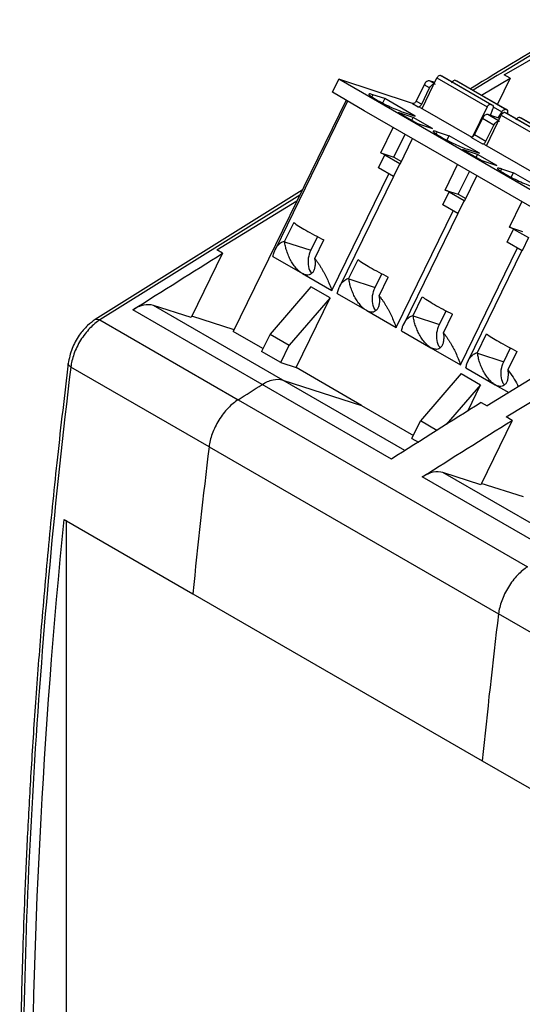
# Model space of a CAD drawing. Header units: millimetres. Extents: x 6 to 273, y 6 to 210.
# Tile 8 of 17: x 212 to 226, y 159 to 186. Entities that reach past the tile are written whole.
import ezdxf

# ---------------------------------------------------------------- set-up
doc = ezdxf.new("R2010")
doc.units = ezdxf.units.MM

msp = doc.modelspace()

# ---------------------------------------------------------------- linework, layer by layer
for p, q in [((225.2884, 184.9387), (227.4215, 186.1754)), ((224.9164, 184.1265), (223.5375, 184.9225)), ((223.5375, 184.9225), (223.5694, 184.912)), ((223.5694, 184.912), (224.9483, 184.116)), ((225.4475, 184.8468), (225.2884, 184.9387)), ((220.5629, 184.4573), (220.7375, 184.8151)), ((227.7909, 180.7433), (220.7375, 184.8151)), ((222.768, 184.1474), (220.7375, 184.8151)), ((223.0855, 184.6657), (222.8673, 184.2186)), ((223.0281, 184.0111), (223.4383, 184.8514)), ((223.2358, 184.579), (223.0855, 184.6657)), ((223.3769, 184.7256), (223.2345, 184.7725)), ((223.3634, 184.698), (223.2345, 184.7725)), ((223.4383, 184.8514), (224.8171, 184.0554)), ((225.3295, 183.9907), (223.9507, 184.7866)), ((223.9507, 184.7866), (223.9826, 184.7762)), ((223.9826, 184.7762), (225.3614, 183.9802)), ((224.6661, 184.3815), (225.4475, 184.8468)), ((225.4475, 184.8468), (225.0986, 184.1319)), ((221.438, 183.9522), (220.5629, 184.4573)), ((221.677, 184.392), (221.6481, 184.3329)), ((222.0038, 184.2845), (221.677, 184.392)), ((223.0176, 184.1318), (223.2358, 184.579)), ((220.9407, 184.2393), (217.8405, 177.8872)), ((220.9824, 184.2152), (218.9873, 180.1274)), ((222.0038, 184.2845), (221.9442, 184.1625)), ((222.8346, 183.8049), (222.0038, 184.2845)), ((222.768, 184.1474), (222.9183, 184.0607)), ((222.8673, 184.2186), (223.0176, 184.1318)), ((222.9739, 184.0424), (222.9183, 184.0607)), ((224.8171, 184.0554), (224.4171, 183.2357)), ((224.9483, 184.116), (224.9164, 184.1265)), ((224.9806, 184.0629), (225.2189, 183.9254)), ((223.2058, 182.9317), (221.438, 183.9522)), ((222.7876, 183.7698), (222.3704, 183.907)), ((222.3704, 183.907), (222.9007, 183.6009)), ((222.5078, 183.9123), (222.8346, 183.8049)), ((222.9739, 184.0424), (224.3921, 183.2237)), ((224.7959, 182.9906), (225.206, 183.8308)), ((225.1622, 183.7411), (224.8343, 183.8489)), ((225.1312, 183.6775), (224.8343, 183.8489)), ((224.9122, 183.8233), (224.9734, 184.0061)), ((225.2189, 183.9254), (225.1094, 183.7584)), ((225.206, 183.8308), (226.5849, 183.0348)), ((226.6842, 183.106), (225.3053, 183.902)), ((225.3053, 183.902), (225.3372, 183.8915)), ((225.3614, 183.9802), (225.3295, 183.9907)), ((225.3372, 183.8915), (226.7161, 183.0955)), ((222.7481, 183.689), (222.7876, 183.7698)), ((223.3179, 183.4637), (222.7876, 183.7698)), ((222.9007, 183.6009), (223.3179, 183.4637)), ((224.6854, 183.7422), (224.4671, 183.295)), ((225.0036, 183.5585), (224.6854, 183.7422)), ((224.7853, 183.1113), (225.0036, 183.5585)), ((227.0973, 182.9701), (225.7184, 183.7661)), ((225.7184, 183.7661), (225.7503, 183.7556)), ((225.7503, 183.7556), (227.1292, 182.9596)), ((221.8954, 182.7918), (222.2367, 183.4911)), ((222.2529, 182.6742), (222.5604, 183.3042)), ((223.4447, 183.3715), (223.4159, 183.3123)), ((223.4447, 183.3715), (223.7716, 183.264)), ((223.712, 183.142), (223.7716, 183.264)), ((224.6024, 182.7844), (223.7716, 183.264)), ((224.4671, 183.295), (224.7853, 183.1113)), ((222.4257, 182.4856), (222.767, 183.185)), ((224.3678, 183.2239), (224.686, 183.0402)), ((224.7417, 183.0219), (224.686, 183.0402)), ((224.7417, 183.0219), (226.1599, 182.2032)), ((221.8328, 182.3822), (222.0074, 182.7399)), ((221.8954, 182.7918), (222.2529, 182.6742)), ((222.0074, 182.7399), (222.4168, 182.5036)), ((224.9735, 181.9112), (223.2058, 182.9317)), ((224.5554, 182.7493), (224.1382, 182.8865)), ((224.1382, 182.8865), (224.6685, 182.5804)), ((224.2756, 182.8918), (224.6024, 182.7844)), ((224.5159, 182.6684), (224.5554, 182.7493)), ((225.0857, 182.4432), (224.5554, 182.7493)), ((222.4168, 182.5036), (222.2422, 182.1458)), ((222.2529, 182.6742), (222.4595, 182.5549)), ((223.6631, 181.7713), (224.0044, 182.4706)), ((224.6685, 182.5804), (225.0857, 182.4432)), ((220.5482, 179.0096), (222.1148, 182.2194)), ((222.2422, 182.1458), (221.8328, 182.3822)), ((224.0206, 181.6537), (224.3281, 182.2837)), ((224.1935, 181.4651), (224.5348, 182.1644)), ((225.2125, 182.351), (225.1836, 182.2918)), ((225.2125, 182.351), (225.5393, 182.2435)), ((225.4798, 182.1215), (225.5393, 182.2435)), ((226.3702, 181.7639), (225.5393, 182.2435)), ((222.2391, 182.1476), (220.7551, 179.1069)), ((226.7413, 180.8907), (224.9735, 181.9112)), ((219.733, 181.7649), (214.0475, 178.212)), ((219.6696, 181.635), (214.1728, 178.1998)), ((223.6005, 181.3617), (223.7751, 181.7194)), ((223.6631, 181.7713), (224.0206, 181.6537)), ((223.7751, 181.7194), (224.1846, 181.4831)), ((224.0206, 181.6537), (224.2273, 181.5344)), ((217.3884, 180.1252), (219.5897, 181.4713)), ((224.01, 181.1253), (223.6005, 181.3617)), ((224.1846, 181.4831), (224.01, 181.1253)), ((225.4309, 180.7508), (225.7722, 181.4501)), ((222.316, 177.9891), (223.8826, 181.1989)), ((224.0069, 181.1271), (222.5228, 178.0864)), ((219.5, 180.8783), (219.2504, 180.3671)), ((225.3683, 180.3412), (225.5429, 180.6989)), ((225.4309, 180.7508), (225.7884, 180.6332)), ((225.5429, 180.6989), (225.9523, 180.4625)), ((219.2504, 180.3671), (219.2523, 180.35)), ((219.2523, 180.35), (219.9686, 180.1145)), ((220.1525, 180.4914), (219.9686, 180.1145)), ((220.0813, 179.8874), (220.3308, 180.3987)), ((225.7777, 180.1048), (225.3683, 180.3412)), ((225.9523, 180.4625), (225.7777, 180.1048)), ((217.5475, 180.0334), (216.6845, 178.2651)), ((217.5475, 180.0334), (217.3884, 180.1252)), ((224.0838, 176.9686), (225.6503, 180.1784)), ((225.7746, 180.1066), (224.2906, 177.0659)), ((218.928, 179.9449), (219.7381, 179.4773)), ((220.0832, 179.8704), (220.0813, 179.8874)), ((221.0182, 179.3465), (221.2678, 179.8578)), ((219.7381, 179.4773), (220.5482, 179.0096)), ((221.7363, 179.094), (221.9203, 179.4709)), ((221.0201, 179.3295), (221.0182, 179.3465)), ((221.0201, 179.3295), (221.7363, 179.094)), ((221.8491, 178.8669), (222.0986, 179.3782)), ((219.969, 179.1147), (218.8497, 177.8134)), ((220.4994, 178.8085), (219.969, 179.1147)), ((220.6958, 178.9244), (221.5059, 178.4568)), ((220.4994, 178.8085), (219.3801, 177.5072)), ((219.5641, 176.8922), (220.4994, 178.8085)), ((221.851, 178.8499), (221.8491, 178.8669)), ((222.786, 178.326), (223.0355, 178.8373)), ((218.6318, 176.4259), (215.0786, 178.4772)), ((219.1995, 176.5471), (215.6462, 178.5984)), ((216.6845, 178.2651), (215.6462, 178.5984)), ((221.5059, 178.4568), (222.316, 177.9891)), ((223.5041, 178.0735), (223.688, 178.4503)), ((214.1728, 178.1998), (217.9726, 176.0062)), ((217.8606, 177.9283), (216.7017, 178.3003)), ((222.7879, 178.309), (222.786, 178.326)), ((222.7879, 178.309), (223.5041, 178.0735)), ((223.6168, 177.8464), (223.8664, 178.3577)), ((218.656, 177.4164), (217.8405, 177.8872)), ((222.4636, 177.9039), (223.2737, 177.4362)), ((223.6187, 177.8293), (223.6168, 177.8464)), ((218.8497, 177.8134), (218.6151, 177.3327)), ((218.8497, 177.8134), (219.3801, 177.5072)), ((224.5537, 177.3055), (224.8033, 177.8168)), ((227.9838, 177.7777), (224.8131, 175.8389)), ((219.1455, 177.0266), (218.6151, 177.3327)), ((219.1455, 177.0266), (219.3801, 177.5072)), ((223.2737, 177.4362), (224.0838, 176.9686)), ((224.5556, 177.2885), (224.5537, 177.3055)), ((224.5556, 177.2885), (225.2719, 177.053)), ((225.2719, 177.053), (225.4558, 177.4298)), ((225.6341, 177.3372), (225.3846, 176.8259)), ((219.1455, 177.0266), (219.5641, 176.8922)), ((217.1748, 174.7123), (213.375, 176.9059)), ((221.3672, 175.8513), (219.5641, 176.8922)), ((224.2313, 176.8834), (225.0414, 176.4157)), ((225.3433, 175.5327), (227.5452, 176.8791)), ((225.3846, 176.8259), (225.3865, 176.8088)), ((222.5566, 174.6087), (219.1993, 176.5468)), ((219.1995, 176.5471), (221.3672, 175.8513)), ((224.1056, 176.7267), (222.9863, 175.4254)), ((224.1056, 176.7267), (224.6359, 176.4206)), ((222.1849, 174.3744), (218.6316, 176.4256)), ((224.6359, 176.4206), (223.6944, 175.3259)), ((224.2827, 175.6967), (224.6359, 176.4206)), ((225.0414, 176.4157), (225.4092, 176.2034)), ((217.9726, 176.0061), (225.9276, 171.4138)), ((224.654, 175.9308), (224.8131, 175.8389)), ((221.367, 175.851), (222.7924, 175.0281)), ((222.7516, 174.9444), (222.9863, 175.4254)), ((223.4383, 175.1645), (222.9863, 175.4254)), ((225.5024, 175.4409), (224.6394, 173.6726)), ((225.5024, 175.4409), (225.3433, 175.5327)), ((222.7516, 174.9444), (222.9278, 174.8427)), ((217.1748, 174.7121), (225.1298, 170.12)), ((226.5868, 171.8334), (223.0336, 173.8847)), ((227.1543, 171.9547), (223.6012, 174.0059)), ((224.6394, 173.6726), (223.6012, 174.0059)), ((225.8158, 173.3357), (224.6566, 173.7078)), ((213.1931, 172.717), (216.7287, 170.676)), ((213.2552, 172.6812), (213.2468, 172.6764)), ((213.2468, 172.6764), (213.2468, 139.2595)), ((216.7287, 170.676), (216.7287, 170.6757)), ((216.7287, 170.6757), (224.6836, 166.0834)), ((228.9295, 167.9264), (225.1297, 170.12)), ((224.6836, 166.0837), (228.2192, 164.0427)), ((224.6836, 166.0834), (224.6836, 166.0837))]:
    msp.add_line(p, q)
for points, knots in [([(227.5575, 186.454), (227.3458, 186.3333), (226.2805, 185.7257), (225.2155, 185.077), (224.3621, 184.5571)], [0, 0, 0, 0, 0.1986528, 1, 1, 1, 1]), ([(227.5007, 186.3377), (227.3581, 186.2563), (226.3365, 185.6732), (225.3152, 185.0502), (224.4365, 184.5141)], [0, 0, 0, 0, 0.139596, 1, 1, 1, 1]), ([(223.5375, 184.9225), (223.523, 184.9273), (223.5038, 184.9224), (223.467, 184.8961), (223.4497, 184.8748), (223.4383, 184.8514)], [0, 0, 0, 0, 0.5, 0.5, 1, 1, 1, 1]), ([(223.2345, 184.7725), (223.2126, 184.7796), (223.1839, 184.7723), (223.1287, 184.7328), (223.1027, 184.7009), (223.0855, 184.6657)], [0, 0, 0, 0, 0.5, 0.5, 1, 1, 1, 1]), ([(223.2358, 184.579), (223.2529, 184.6141), (223.279, 184.6461), (223.3341, 184.6856), (223.3629, 184.6929), (223.3847, 184.6857)], [0, 0, 0, 0, 0.5, 0.5, 1, 1, 1, 1]), ([(223.9507, 184.7866), (223.935, 184.7918), (223.915, 184.7881), (223.8752, 184.7646), (223.8554, 184.7449), (223.84, 184.7214)], [0, 0, 0, 0, 0.5, 0.5, 1, 1, 1, 1]), ([(221.677, 184.392), (221.6342, 184.4061), (221.6022, 184.4139), (221.5648, 184.4158), (221.5593, 184.41), (221.5757, 184.3855), (221.5976, 184.3668), (221.6653, 184.3196), (221.7112, 184.291), (221.82, 184.2282), (221.8828, 184.1941), (222.016, 184.1253), (222.0863, 184.0907), (222.2237, 184.0264), (222.2908, 183.9967), (222.4115, 183.9467), (222.465, 183.9264), (222.5078, 183.9123)], [0, 0, 0, 0, 0.125, 0.125, 0.25, 0.25, 0.375, 0.375, 0.5, 0.5, 0.625, 0.625, 0.75, 0.75, 0.875, 0.875, 1, 1, 1, 1]), ([(222.8673, 184.2186), (222.8559, 184.1951), (222.8385, 184.1738), (222.8018, 184.1475), (222.7826, 184.1426), (222.768, 184.1474)], [0, 0, 0, 0, 0.5, 0.5, 1, 1, 1, 1]), ([(222.9183, 184.0607), (222.9328, 184.0559), (222.952, 184.0608), (222.9888, 184.0871), (223.0061, 184.1084), (223.0176, 184.1318)], [0, 0, 0, 0, 0.5, 0.5, 1, 1, 1, 1]), ([(224.9164, 184.1265), (224.9125, 184.1274), (224.905, 184.1292), (224.892, 184.1275), (224.8783, 184.1223), (224.8598, 184.111), (224.8366, 184.09), (224.8236, 184.0669), (224.8171, 184.0554)], [0, 0, 0, 0, 0.1272001, 0.2497464, 0.3727003, 0.5010746, 0.7497428, 1, 1, 1, 1]), ([(224.9483, 184.116), (224.964, 184.1109), (224.9753, 184.0969), (224.9843, 184.0573), (224.982, 184.0318), (224.9734, 184.0061)], [0, 0, 0, 0, 0.5, 0.5, 1, 1, 1, 1]), ([(224.8343, 183.8489), (224.8124, 183.8561), (224.7837, 183.8488), (224.7285, 183.8093), (224.7025, 183.7773), (224.6854, 183.7422)], [0, 0, 0, 0, 0.5, 0.5, 1, 1, 1, 1]), ([(225.3053, 183.902), (225.2907, 183.9068), (225.2716, 183.9019), (225.2348, 183.8756), (225.2174, 183.8543), (225.206, 183.8308)], [0, 0, 0, 0, 0.5, 0.5, 1, 1, 1, 1]), ([(225.2189, 183.9254), (225.2343, 183.9489), (225.2541, 183.9686), (225.2939, 183.9921), (225.3138, 183.9958), (225.3295, 183.9907)], [0, 0, 0, 0, 0.5, 0.5, 1, 1, 1, 1]), ([(225.3734, 183.8724), (225.3761, 183.8784), (225.3815, 183.8903), (225.3865, 183.9081), (225.3888, 183.9253), (225.3882, 183.9463), (225.3817, 183.9694), (225.3682, 183.9766), (225.3614, 183.9802)], [0, 0, 0, 0, 0.1272001, 0.2497464, 0.3727003, 0.5010746, 0.7497428, 1, 1, 1, 1]), ([(225.0036, 183.5585), (225.0207, 183.5936), (225.0467, 183.6256), (225.1019, 183.6651), (225.1306, 183.6724), (225.1525, 183.6652)], [0, 0, 0, 0, 0.5, 0.5, 1, 1, 1, 1]), ([(225.7184, 183.7661), (225.7027, 183.7713), (225.6828, 183.7676), (225.643, 183.7441), (225.6232, 183.7244), (225.6078, 183.7009)], [0, 0, 0, 0, 0.5, 0.5, 1, 1, 1, 1]), ([(223.4447, 183.3715), (223.402, 183.3855), (223.37, 183.3934), (223.3326, 183.3953), (223.3271, 183.3895), (223.3435, 183.365), (223.3654, 183.3463), (223.4331, 183.2991), (223.479, 183.2705), (223.5877, 183.2077), (223.6506, 183.1736), (223.7838, 183.1048), (223.8541, 183.0702), (223.9915, 183.0059), (224.0586, 182.9762), (224.1792, 182.9262), (224.2328, 182.9059), (224.2756, 182.8918)], [0, 0, 0, 0, 0.125, 0.125, 0.25, 0.25, 0.375, 0.375, 0.5, 0.5, 0.625, 0.625, 0.75, 0.75, 0.875, 0.875, 1, 1, 1, 1]), ([(224.4671, 183.295), (224.4557, 183.2716), (224.4383, 183.2503), (224.4016, 183.2239), (224.3824, 183.2191), (224.3678, 183.2239)], [0, 0, 0, 0, 0.5, 0.5, 1, 1, 1, 1]), ([(224.686, 183.0402), (224.7006, 183.0354), (224.7198, 183.0403), (224.7565, 183.0666), (224.7739, 183.0879), (224.7853, 183.1113)], [0, 0, 0, 0, 0.5, 0.5, 1, 1, 1, 1]), ([(225.2125, 182.351), (225.1697, 182.365), (225.1378, 182.3729), (225.1003, 182.3748), (225.0949, 182.369), (225.1113, 182.3445), (225.1331, 182.3258), (225.2009, 182.2786), (225.2467, 182.25), (225.3555, 182.1872), (225.4183, 182.153), (225.5516, 182.0843), (225.6219, 182.0497), (225.7593, 181.9854), (225.8263, 181.9557), (225.947, 181.9057), (226.0006, 181.8854), (226.0434, 181.8713)], [0, 0, 0, 0, 0.125, 0.125, 0.25, 0.25, 0.375, 0.375, 0.5, 0.5, 0.625, 0.625, 0.75, 0.75, 0.875, 0.875, 1, 1, 1, 1]), ([(219.5, 180.8783), (219.5739, 180.8224), (219.6897, 180.7486), (219.978, 180.5821), (220.1503, 180.4897), (220.3308, 180.3987)], [0, 0, 0, 0, 0.5, 0.5, 1, 1, 1, 1]), ([(218.928, 179.9449), (218.9326, 179.9651), (218.9416, 180.0045), (218.9588, 180.0589), (218.978, 180.1083), (218.9993, 180.1528), (219.0223, 180.1925), (219.0522, 180.2355), (219.0907, 180.2789), (219.1401, 180.3188), (219.1927, 180.349), (219.2315, 180.3612), (219.2504, 180.3671)], [0, 0, 0, 0, 0.0972669, 0.1906838, 0.2802739, 0.3660633, 0.4480816, 0.5263631, 0.6538947, 0.7751682, 0.8904379, 1, 1, 1, 1]), ([(219.7381, 179.4773), (219.7276, 179.4837), (219.7066, 179.4965), (219.6747, 179.52), (219.643, 179.5467), (219.6113, 179.5767), (219.5611, 179.6296), (219.4943, 179.714), (219.4198, 179.8345), (219.3552, 179.9659), (219.3058, 180.0988), (219.2696, 180.2294), (219.2581, 180.3095), (219.2523, 180.35)], [0, 0, 0, 0, 0.0397247, 0.0793461, 0.1193077, 0.1600415, 0.2019559, 0.319458, 0.445989, 0.5810456, 0.7240616, 0.8607406, 1, 1, 1, 1]), ([(219.9686, 180.1145), (219.9409, 180.0417), (219.8856, 179.8961), (219.9014, 179.672), (219.9425, 179.5236), (219.9904, 179.4788), (219.9915, 179.4778)], [0, 0, 0, 0, 0.3306423, 0.6612845, 0.9919268, 1, 1, 1, 1]), ([(220.0832, 179.8704), (220.0851, 179.8506), (220.0888, 179.8114), (220.0897, 179.7558), (220.087, 179.7031), (220.0782, 179.6358), (220.0574, 179.5605), (220.0153, 179.4909), (219.9591, 179.4458), (219.898, 179.4308), (219.8404, 179.4356), (219.7905, 179.4497), (219.7555, 179.4681), (219.7381, 179.4773)], [0, 0, 0, 0, 0.0700547, 0.1392082, 0.207779, 0.2760941, 0.4188708, 0.5541638, 0.6804627, 0.7981935, 0.8672328, 0.9338347, 1, 1, 1, 1]), ([(220.0813, 179.8874), (220.0965, 179.8676), (220.1275, 179.8274), (220.1725, 179.764), (220.2171, 179.6973), (220.261, 179.6273), (220.3041, 179.554), (220.3578, 179.4565), (220.4203, 179.3306), (220.4893, 179.1735), (220.5281, 179.0657), (220.5482, 179.0096)], [0, 0, 0, 0, 0.0724371, 0.1473651, 0.2248788, 0.3050636, 0.3879966, 0.4737477, 0.6340014, 0.8093443, 1, 1, 1, 1]), ([(221.2678, 179.8578), (221.3417, 179.8019), (221.4574, 179.7281), (221.7457, 179.5616), (221.9181, 179.4692), (222.0986, 179.3782)], [0, 0, 0, 0, 0.5, 0.5, 1, 1, 1, 1]), ([(220.6958, 178.9244), (220.7004, 178.9445), (220.7094, 178.984), (220.7266, 179.0384), (220.7458, 179.0878), (220.7671, 179.1323), (220.7901, 179.172), (220.82, 179.215), (220.8585, 179.2584), (220.9079, 179.2983), (220.9604, 179.3285), (220.9993, 179.3406), (221.0182, 179.3465)], [0, 0, 0, 0, 0.0972669, 0.1906838, 0.2802739, 0.3660633, 0.4480816, 0.5263631, 0.6538947, 0.7751682, 0.8904379, 1, 1, 1, 1]), ([(221.5059, 178.4568), (221.4954, 178.4632), (221.4743, 178.4759), (221.4425, 178.4995), (221.4108, 178.5262), (221.3791, 178.5562), (221.3289, 178.6091), (221.2621, 178.6935), (221.1876, 178.814), (221.123, 178.9453), (221.0735, 179.0783), (221.0373, 179.2089), (221.0259, 179.289), (221.0201, 179.3295)], [0, 0, 0, 0, 0.0397247, 0.0793461, 0.1193077, 0.1600415, 0.2019559, 0.319458, 0.445989, 0.5810456, 0.7240616, 0.8607406, 1, 1, 1, 1]), ([(221.7593, 178.4573), (221.7581, 178.4583), (221.7103, 178.5031), (221.6691, 178.6515), (221.6534, 178.8756), (221.7087, 179.0212), (221.7363, 179.094)], [0, 0, 0, 0, 0.00807322, 0.33871548, 0.66935774, 1, 1, 1, 1]), ([(221.851, 178.8499), (221.8528, 178.8301), (221.8566, 178.7909), (221.8574, 178.7352), (221.8548, 178.6826), (221.846, 178.6153), (221.8252, 178.54), (221.783, 178.4704), (221.7269, 178.4253), (221.6658, 178.4103), (221.6082, 178.4151), (221.5582, 178.4292), (221.5233, 178.4476), (221.5059, 178.4568)], [0, 0, 0, 0, 0.0700547, 0.1392082, 0.207779, 0.2760941, 0.4188708, 0.5541638, 0.6804627, 0.7981935, 0.8672328, 0.9338347, 1, 1, 1, 1]), ([(221.8491, 178.8669), (221.8643, 178.8471), (221.8953, 178.8069), (221.9403, 178.7435), (221.9849, 178.6768), (222.0288, 178.6068), (222.0719, 178.5335), (222.1256, 178.436), (222.1881, 178.3101), (222.2571, 178.153), (222.2958, 178.0452), (222.316, 177.9891)], [0, 0, 0, 0, 0.0724371, 0.1473651, 0.2248788, 0.3050636, 0.3879966, 0.4737477, 0.6340014, 0.8093443, 1, 1, 1, 1]), ([(223.0355, 178.8373), (223.1095, 178.7814), (223.2252, 178.7076), (223.5135, 178.5411), (223.6858, 178.4487), (223.8664, 178.3577)], [0, 0, 0, 0, 0.5, 0.5, 1, 1, 1, 1]), ([(215.6462, 178.5984), (215.5681, 178.6235), (215.4763, 178.6268), (215.2809, 178.5851), (215.1777, 178.5401), (215.0786, 178.4772)], [0, 0, 0, 0, 0.5, 0.5, 1, 1, 1, 1]), ([(214.0475, 178.212), (213.9762, 178.1602), (213.8175, 178.0449), (213.5903, 177.7722), (213.3844, 177.4054), (213.3299, 177.1424), (213.3018, 177.0066)], [0, 0, 0, 0, 0.1946332, 0.4326537, 0.7072233, 1, 1, 1, 1]), ([(214.1728, 178.1998), (214.0831, 178.1426), (213.9888, 178.0657), (213.8069, 177.876), (213.7197, 177.7633), (213.5698, 177.5202), (213.5075, 177.3903), (213.4168, 177.1379), (213.3883, 177.0157), (213.375, 176.9059)], [0, 0, 0, 0, 0.25, 0.25, 0.5, 0.5, 0.75, 0.75, 1, 1, 1, 1]), ([(214.0493, 178.2095), (214.052, 178.2123), (214.0666, 178.2279), (214.1106, 178.2279), (214.1526, 178.2089), (214.1728, 178.1998)], [0, 0, 0, 0, 0.1023108, 0.5688233, 1, 1, 1, 1]), ([(222.4636, 177.9039), (222.4682, 177.924), (222.4772, 177.9635), (222.4943, 178.0179), (222.5136, 178.0673), (222.5349, 178.1118), (222.5579, 178.1515), (222.5878, 178.1945), (222.6263, 178.2379), (222.6757, 178.2778), (222.7282, 178.308), (222.767, 178.3201), (222.786, 178.326)], [0, 0, 0, 0, 0.0972669, 0.1906838, 0.2802739, 0.3660633, 0.4480816, 0.5263631, 0.6538947, 0.7751682, 0.8904379, 1, 1, 1, 1]), ([(223.2737, 177.4362), (223.2631, 177.4427), (223.2421, 177.4554), (223.2103, 177.479), (223.1785, 177.5057), (223.1469, 177.5357), (223.0967, 177.5886), (223.0299, 177.673), (222.9554, 177.7935), (222.8908, 177.9248), (222.8413, 178.0578), (222.8051, 178.1883), (222.7937, 178.2685), (222.7879, 178.309)], [0, 0, 0, 0, 0.0397247, 0.0793461, 0.1193077, 0.1600415, 0.2019559, 0.319458, 0.445989, 0.5810456, 0.7240616, 0.8607406, 1, 1, 1, 1]), ([(223.6187, 177.8293), (223.6206, 177.8096), (223.6243, 177.7704), (223.6252, 177.7147), (223.6226, 177.6621), (223.6137, 177.5948), (223.593, 177.5195), (223.5508, 177.4499), (223.4947, 177.4048), (223.4335, 177.3898), (223.376, 177.3946), (223.326, 177.4087), (223.2911, 177.4271), (223.2737, 177.4362)], [0, 0, 0, 0, 0.0700547, 0.1392082, 0.207779, 0.2760941, 0.4188708, 0.5541638, 0.6804627, 0.7981935, 0.8672328, 0.9338347, 1, 1, 1, 1]), ([(223.527, 177.4368), (223.5259, 177.4378), (223.4781, 177.4826), (223.4369, 177.631), (223.4211, 177.8551), (223.4764, 178.0007), (223.5041, 178.0735)], [0, 0, 0, 0, 0.0080732, 0.3387155, 0.6693577, 1, 1, 1, 1]), ([(223.6168, 177.8464), (223.6321, 177.8266), (223.6631, 177.7864), (223.708, 177.723), (223.7526, 177.6563), (223.7966, 177.5863), (223.8396, 177.513), (223.8933, 177.4155), (223.9558, 177.2896), (224.0248, 177.1325), (224.0636, 177.0247), (224.0838, 176.9686)], [0, 0, 0, 0, 0.0724371, 0.1473651, 0.2248788, 0.3050636, 0.3879966, 0.4737477, 0.6340014, 0.8093443, 1, 1, 1, 1]), ([(224.8033, 177.8168), (224.8772, 177.7609), (224.993, 177.687), (225.2813, 177.5206), (225.4536, 177.4282), (225.6341, 177.3372)], [0, 0, 0, 0, 0.5, 0.5, 1, 1, 1, 1]), ([(224.2313, 176.8834), (224.2359, 176.9035), (224.2449, 176.943), (224.2621, 176.9973), (224.2813, 177.0468), (224.3026, 177.0913), (224.3256, 177.131), (224.3555, 177.174), (224.394, 177.2174), (224.4434, 177.2573), (224.496, 177.2875), (224.5348, 177.2996), (224.5537, 177.3055)], [0, 0, 0, 0, 0.0972669, 0.1906838, 0.2802739, 0.3660633, 0.4480816, 0.5263631, 0.6538947, 0.7751682, 0.8904379, 1, 1, 1, 1]), ([(225.0414, 176.4157), (225.0309, 176.4221), (225.0099, 176.4349), (224.978, 176.4585), (224.9463, 176.4852), (224.9146, 176.5152), (224.8644, 176.5681), (224.7976, 176.6525), (224.7231, 176.773), (224.6585, 176.9043), (224.6091, 177.0373), (224.5729, 177.1678), (224.5614, 177.248), (224.5556, 177.2885)], [0, 0, 0, 0, 0.0397247, 0.0793461, 0.1193077, 0.1600415, 0.2019559, 0.319458, 0.445989, 0.5810456, 0.7240616, 0.8607406, 1, 1, 1, 1]), ([(225.2948, 176.4162), (225.2937, 176.4173), (225.2458, 176.4621), (225.2047, 176.6105), (225.1889, 176.8346), (225.2442, 176.9802), (225.2719, 177.053)], [0, 0, 0, 0, 0.0080732, 0.3387155, 0.6693577, 1, 1, 1, 1]), ([(213.3018, 177.0066), (213.2009, 176.1456), (213.005, 174.4754), (212.763, 172.0647), (212.5636, 169.8179), (212.4037, 167.7322), (212.2774, 165.8031), (212.1798, 164.0269), (212.1063, 162.3998), (212.0545, 160.9618), (212.0191, 159.7006), (211.9959, 158.6036), (211.9809, 157.5903), (211.9723, 156.6182), (211.9695, 155.6449), (211.9728, 154.6538), (211.9825, 153.6451), (211.9991, 152.618), (212.023, 151.573), (212.0547, 150.5082), (212.0947, 149.4239), (212.1434, 148.3244), (212.1991, 147.2499), (212.2584, 146.2485), (212.3098, 145.4675), (212.3509, 144.8862), (212.3811, 144.4764), (212.4093, 144.1068), (212.4353, 143.7776), (212.4589, 143.4871), (212.4837, 143.1892), (212.5135, 142.8405), (212.5535, 142.3874), (212.6056, 141.8211), (212.6724, 141.1305), (212.7558, 140.3162), (212.858, 139.379), (212.9819, 138.3199), (213.1295, 137.1394), (213.2429, 136.317), (213.3025, 135.8846)], [0, 0, 0, 0, 0.0589656, 0.1143914, 0.1663273, 0.2148216, 0.2599206, 0.301669, 0.3401087, 0.3752795, 0.4041062, 0.4303517, 0.4540692, 0.477137, 0.5006539, 0.5246898, 0.549313, 0.5743831, 0.6000424, 0.6262953, 0.6531462, 0.6805994, 0.7083478, 0.7337054, 0.7560314, 0.7674189, 0.777805, 0.7871862, 0.7955593, 0.8029215, 0.8093728, 0.8183401, 0.8296292, 0.8441434, 0.8618975, 0.8829095, 0.9072003, 0.934794, 0.9657174, 1, 1, 1, 1]), ([(213.375, 176.9059), (212.9336, 173.2624), (212.6003, 169.6532), (212.1552, 162.534), (212.0435, 159.024), (212.0435, 152.1332), (212.1552, 148.7522), (212.6003, 142.1469), (212.9336, 138.9224), (213.375, 135.7886)], [0, 0, 0, 0, 0.25, 0.25, 0.5, 0.5, 0.75, 0.75, 1, 1, 1, 1]), ([(213.375, 176.9059), (213.3557, 176.9196), (213.3157, 176.9482), (213.2955, 176.9857), (213.3031, 177.0038), (213.3041, 177.0062)], [0, 0, 0, 0, 0.4439731, 0.92507, 1, 1, 1, 1]), ([(225.3865, 176.8088), (225.3884, 176.7891), (225.3921, 176.7498), (225.393, 176.6942), (225.3903, 176.6416), (225.3815, 176.5742), (225.3607, 176.499), (225.3186, 176.4294), (225.2624, 176.3842), (225.2013, 176.3693), (225.1437, 176.3741), (225.0938, 176.3882), (225.0588, 176.4066), (225.0414, 176.4157)], [0, 0, 0, 0, 0.0700547, 0.1392082, 0.207779, 0.2760941, 0.4188708, 0.5541638, 0.6804627, 0.7981935, 0.8672328, 0.9338347, 1, 1, 1, 1]), ([(225.3846, 176.8259), (225.4846, 176.6914), (225.5973, 176.54), (225.664, 176.3816), (225.6715, 176.3638)], [0, 0, 0, 0, 0.8879088, 1, 1, 1, 1]), ([(218.6318, 176.4259), (218.7309, 176.4889), (218.8341, 176.5339), (219.0295, 176.5756), (219.1213, 176.5723), (219.1995, 176.5471)], [0, 0, 0, 0, 0.5, 0.5, 1, 1, 1, 1]), ([(217.9726, 176.0061), (217.8829, 175.9488), (217.7887, 175.8719), (217.6068, 175.6822), (217.5195, 175.5695), (217.3696, 175.3264), (217.3073, 175.1966), (217.2166, 174.9441), (217.1881, 174.8219), (217.1748, 174.7121)], [0, 0, 0, 0, 0.25, 0.25, 0.5, 0.5, 0.75, 0.75, 1, 1, 1, 1]), ([(223.6012, 174.0059), (223.523, 174.031), (223.4313, 174.0343), (223.2359, 173.9926), (223.1327, 173.9476), (223.0336, 173.8847)], [0, 0, 0, 0, 0.5, 0.5, 1, 1, 1, 1]), ([(213.1931, 139.1572), (212.6051, 144.37), (212.3078, 149.8122), (212.3078, 161.0399), (212.6051, 166.8253), (213.1931, 172.717)], [0, 0, 0, 0, 0.5, 0.5, 1, 1, 1, 1]), ([(225.9276, 171.414), (225.8379, 171.3567), (225.7436, 171.2798), (225.5617, 171.0901), (225.4744, 170.9774), (225.3246, 170.7343), (225.2623, 170.6045), (225.1715, 170.352), (225.143, 170.2298), (225.1297, 170.12)], [0, 0, 0, 0, 0.25, 0.25, 0.5, 0.5, 0.75, 0.75, 1, 1, 1, 1])]:
    msp.add_open_spline(points, degree=3, knots=knots)
for points in [[(222.0074, 182.7399), (221.9704, 182.7568), (221.933, 182.7741), (221.8954, 182.7918)], [(222.4257, 182.4856), (222.4208, 182.4925), (222.4179, 182.4985), (222.4168, 182.5036)], [(223.7751, 181.7194), (223.7381, 181.7363), (223.7007, 181.7536), (223.6631, 181.7713)], [(224.1935, 181.4651), (224.1886, 181.472), (224.1856, 181.478), (224.1846, 181.4831)], [(225.5429, 180.6989), (225.5059, 180.7158), (225.4685, 180.7331), (225.4309, 180.7508)], [(215.0786, 178.4772), (215.9013, 178.9998), (216.7243, 179.5186), (217.5475, 180.0334)], [(217.9726, 176.0062), (218.1923, 176.1464), (218.4121, 176.2863), (218.6318, 176.4259)], [(224.654, 175.9308), (223.8307, 175.4159), (223.0076, 174.8971), (222.1849, 174.3744)], [(223.0336, 173.8847), (223.8562, 174.4073), (224.6792, 174.9261), (225.5024, 175.4409)], [(217.1748, 174.7121), (217.0111, 173.3605), (216.8623, 172.0149), (216.7287, 170.676)], [(225.1297, 170.12), (224.9661, 168.7696), (224.8174, 167.4239), (224.6836, 166.0837)]]:
    msp.add_open_spline(points, degree=3)

doc.saveas('drawing.dxf')
